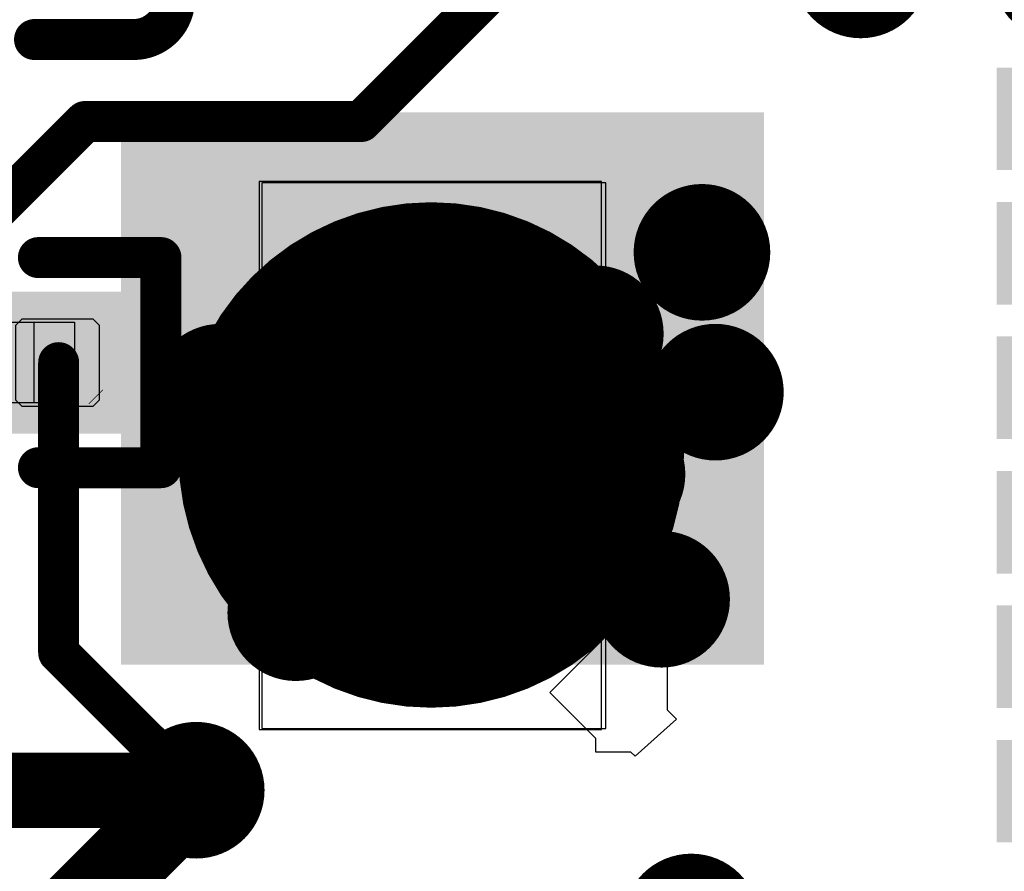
# Model space of a CAD drawing. Header units: millimetres. Extents: x 193.1 to 221.5, y 88 to 119.5.
# Tile 20 of 36: x 210.4 to 214.1, y 96.4 to 99.6. Entities that reach past the tile are written whole.
import ezdxf

# ---------------------------------------------------------------- set-up
doc = ezdxf.new("R2010")
doc.units = ezdxf.units.MM
for name, color, linetype in [('BottomLayer', 5, 'Continuous'), ('BottomPaste', 16, 'Continuous'), ('BottomSolder', 6, 'Continuous'), ('Mechanical15', 56, 'Continuous'), ('Mechanical4', 56, 'Continuous'), ('Mechanical5', 56, 'Continuous'), ('MultiLayer', 9, 'Continuous'), ('TopLayer', 1, 'Continuous'), ('TopOverlay', 2, 'Continuous'), ('TopPaste', 8, 'Continuous'), ('TopSolder', 216, 'Continuous'), ('ViaHoleLayer', 16, 'Continuous')]:
    doc.layers.add(name, color=color, linetype=linetype)

# ---------------------------------------------------------------- blocks, each defined once
blk = doc.blocks.new('C0201_15')
at = {"layer": 'Mechanical4'}
for p, q in [((-0.3038, 0.1324), (0.2962, 0.1324)), ((-0.3038, -0.1676), (-0.3038, 0.1324)), ((0.2962, 0.1324), (0.2962, -0.1676)), ((0.2962, -0.1676), (-0.3038, -0.1676))]:
    blk.add_line(p, q, dxfattribs=at)
at = {"layer": 'Mechanical5'}
for p, q in [((-0.1538, 0.1324), (-0.3038, 0.1324)), ((-0.3038, 0.1324), (-0.3038, -0.1676)), ((-0.1538, -0.1676), (-0.1538, 0.1324)), ((0.1462, 0.1324), (0.2962, 0.1324)), ((0.1462, -0.1676), (0.1462, 0.1324)), ((0.2962, 0.1324), (0.2962, -0.1676)), ((-0.3038, -0.1676), (-0.1538, -0.1676)), ((0.2962, -0.1676), (0.1462, -0.1676))]:
    blk.add_line(p, q, dxfattribs=at)
at = {"layer": 'TopLayer'}
for points in [[(-0.4623, -0.1796), (-0.0938, -0.1796), (-0.4623, 0.1444), (-0.0938, 0.1444)], [(0.0862, -0.1796), (0.4546, -0.1796), (0.0862, 0.1444), (0.4546, 0.1444)]]:
    blk.add_solid(points, dxfattribs=at)
at = {"layer": 'TopOverlay', "const_width": 0.1524}
for points in [[(-0.6909, 0.2206, -0.414214), (-0.5385, 0.373)], [(0.5308, 0.373, -0.414214), (0.6832, 0.2206)], [(-0.5385, -0.4082, -0.414214), (-0.6909, -0.2558)], [(0.6832, -0.2558, -0.414214), (0.5308, -0.4082)]]:
    blk.add_lwpolyline(points, format="xyb", dxfattribs=at)
for points in [[(-0.17, 0.373), (-0.5385, 0.373)], [(0.5308, 0.373), (0.1624, 0.373)], [(-0.6909, 0.2206), (-0.6909, -0.2558)], [(0.6832, 0.2206), (0.6832, -0.2558)], [(-0.17, -0.4082), (-0.5385, -0.4082)], [(0.5308, -0.4082), (0.1624, -0.4082)]]:
    blk.add_lwpolyline(points, dxfattribs=at)
at = {"layer": 'TopOverlay', "const_width": 0.0762}
for points in [[(-0.5766, 0.373, 1), (-0.5004, 0.373, 1)], [(-0.5766, 0.373, 1), (-0.5004, 0.373, 1)], [(-0.2081, 0.373, 1), (-0.1319, 0.373, 1)], [(0.1243, 0.373, 1), (0.2005, 0.373, 1)], [(0.4927, 0.373, 1), (0.5689, 0.373, 1)], [(0.4927, 0.373, 1), (0.5689, 0.373, 1)], [(-0.729, 0.2206, 1), (-0.6528, 0.2206, 1)], [(-0.729, 0.2206, 1), (-0.6528, 0.2206, 1)], [(0.6451, 0.2206, 1), (0.7213, 0.2206, 1)], [(0.6451, 0.2206, 1), (0.7213, 0.2206, 1)], [(-0.729, -0.2558, 1), (-0.6528, -0.2558, 1)], [(-0.729, -0.2558, 1), (-0.6528, -0.2558, 1)], [(0.6451, -0.2558, 1), (0.7213, -0.2558, 1)], [(0.6451, -0.2558, 1), (0.7213, -0.2558, 1)], [(-0.5766, -0.4082, 1), (-0.5004, -0.4082, 1)], [(-0.5766, -0.4082, 1), (-0.5004, -0.4082, 1)], [(-0.2081, -0.4082, 1), (-0.1319, -0.4082, 1)], [(0.1243, -0.4082, 1), (0.2005, -0.4082, 1)], [(0.4927, -0.4082, 1), (0.5689, -0.4082, 1)], [(0.4927, -0.4082, 1), (0.5689, -0.4082, 1)]]:
    blk.add_lwpolyline(points, format="xyb", close=True, dxfattribs=at)
at = {"layer": 'TopPaste'}
for p, q in [((-0.4623, 0.1204), (-0.4383, 0.1444)), ((-0.4623, -0.1556), (-0.4623, 0.1204)), ((-0.4383, 0.1444), (-0.1088, 0.1444)), ((-0.1088, 0.1444), (-0.0848, 0.1204)), ((-0.0848, 0.1204), (-0.0848, -0.1556)), ((0.1012, 0.1444), (0.0772, 0.1204)), ((0.0772, 0.1204), (0.0772, -0.1556)), ((0.4306, 0.1444), (0.1012, 0.1444)), ((0.4546, 0.1204), (0.4306, 0.1444)), ((0.4546, -0.1556), (0.4546, 0.1204)), ((-0.4383, -0.1796), (-0.4623, -0.1556)), ((-0.1088, -0.1796), (-0.4383, -0.1796)), ((-0.0848, -0.1556), (-0.1088, -0.1796)), ((0.0772, -0.1556), (0.1012, -0.1796)), ((0.1012, -0.1796), (0.4306, -0.1796)), ((0.4306, -0.1796), (0.4546, -0.1556))]:
    blk.add_line(p, q, dxfattribs=at)
for points in [[(-0.4623, -0.1796), (-0.0938, -0.1796), (-0.4623, 0.1444), (-0.0938, 0.1444)], [(0.0862, -0.1796), (0.4546, -0.1796), (0.0862, 0.1444), (0.4546, 0.1444)]]:
    blk.add_solid(points, dxfattribs=at)
at = {"layer": 'TopSolder'}
for points in [[(-0.5639, -0.2812), (0.0078, -0.2812), (-0.5639, 0.246), (0.0078, 0.246)], [(-0.0154, -0.2812), (0.5562, -0.2812), (-0.0154, 0.246), (0.5562, 0.246)]]:
    blk.add_solid(points, dxfattribs=at)
blk = doc.blocks.new('_0201_42')
at = {"layer": 'Mechanical15', "const_width": 0.00254}
blk.add_lwpolyline([(0.3721, -0.1524), (0.4229, -0.1016)], dxfattribs=at)
at = {"layer": 'Mechanical15', "const_width": 0.00127}
for points in [[(0.4222, -0.1016, 1), (0.4235, -0.1016, 1)], [(0.3714, -0.1524, 1), (0.3727, -0.1524, 1)]]:
    blk.add_lwpolyline(points, format="xyb", close=True, dxfattribs=at)
at = {"layer": 'Mechanical4'}
for p, q in [((-0.2821, 0.1501), (0.3179, 0.1501)), ((-0.2821, -0.15), (-0.2821, 0.1501)), ((0.3179, 0.1501), (0.3179, -0.15)), ((0.3179, -0.15), (-0.2821, -0.15))]:
    blk.add_line(p, q, dxfattribs=at)
at = {"layer": 'Mechanical5'}
for p, q in [((-0.1321, 0.1501), (-0.2821, 0.1501)), ((-0.2821, 0.1501), (-0.2821, -0.15)), ((-0.1321, -0.15), (-0.1321, 0.1501)), ((0.1679, 0.1501), (0.3179, 0.1501)), ((0.1679, -0.15), (0.1679, 0.1501)), ((0.3179, 0.1501), (0.3179, -0.15)), ((-0.2821, -0.15), (-0.1321, -0.15)), ((0.3179, -0.15), (0.1679, -0.15))]:
    blk.add_line(p, q, dxfattribs=at)
at = {"layer": 'TopLayer'}
for points in [[(-0.3752, -0.162), (-0.0721, -0.162), (-0.3752, 0.162), (-0.0721, 0.162)], [(0.1079, -0.162), (0.411, -0.162), (0.1079, 0.162), (0.411, 0.162)]]:
    blk.add_solid(points, dxfattribs=at)
at = {"layer": 'TopOverlay', "const_width": 0.1524}
for points in [[(-0.6038, 0.3906), (-0.1483, 0.3906)], [(-0.6038, -0.3906), (-0.6038, 0.3906)], [(0.1841, 0.3906), (0.6396, 0.3906)], [(0.6396, -0.3906), (0.6396, 0.3906)], [(-0.6038, -0.3906), (-0.1483, -0.3906)], [(0.1841, -0.3906), (0.6396, -0.3906)]]:
    blk.add_lwpolyline(points, dxfattribs=at)
at = {"layer": 'TopOverlay', "const_width": 0.0762}
for points in [[(-0.6419, 0.3906, 1), (-0.5657, 0.3906, 1)], [(-0.6419, 0.3906, 1), (-0.5657, 0.3906, 1)], [(-0.1864, 0.3906, 1), (-0.1102, 0.3906, 1)], [(0.146, 0.3906, 1), (0.2222, 0.3906, 1)], [(0.6015, 0.3906, 1), (0.6777, 0.3906, 1)], [(0.6015, 0.3906, 1), (0.6777, 0.3906, 1)], [(-0.6419, -0.3906, 1), (-0.5657, -0.3906, 1)], [(-0.6419, -0.3906, 1), (-0.5657, -0.3906, 1)], [(-0.1864, -0.3906, 1), (-0.1102, -0.3906, 1)], [(0.146, -0.3906, 1), (0.2222, -0.3906, 1)], [(0.6015, -0.3906, 1), (0.6777, -0.3906, 1)], [(0.6015, -0.3906, 1), (0.6777, -0.3906, 1)]]:
    blk.add_lwpolyline(points, format="xyb", close=True, dxfattribs=at)
at = {"layer": 'TopPaste'}
for p, q in [((-0.3752, 0.138), (-0.3512, 0.162)), ((-0.3512, 0.162), (-0.0871, 0.162)), ((-0.0871, 0.162), (-0.0631, 0.138)), ((0.1229, 0.162), (0.0989, 0.138)), ((0.3871, 0.162), (0.1229, 0.162)), ((0.411, 0.138), (0.3871, 0.162)), ((-0.3752, -0.138), (-0.3752, 0.138)), ((-0.0631, 0.138), (-0.0631, -0.138)), ((0.0989, 0.138), (0.0989, -0.138)), ((0.411, -0.138), (0.411, 0.138)), ((-0.3512, -0.162), (-0.3752, -0.138)), ((-0.0631, -0.138), (-0.0871, -0.162)), ((0.0989, -0.138), (0.1229, -0.162)), ((0.3871, -0.162), (0.411, -0.138)), ((-0.0871, -0.162), (-0.3512, -0.162)), ((0.1229, -0.162), (0.3871, -0.162))]:
    blk.add_line(p, q, dxfattribs=at)
for points in [[(-0.3752, -0.162), (-0.0721, -0.162), (-0.3752, 0.162), (-0.0721, 0.162)], [(0.1079, -0.162), (0.411, -0.162), (0.1079, 0.162), (0.411, 0.162)]]:
    blk.add_solid(points, dxfattribs=at)
at = {"layer": 'TopSolder'}
for points in [[(-0.4768, -0.2636), (0.0295, -0.2636), (-0.4768, 0.2636), (0.0295, 0.2636)], [(0.0063, -0.2636), (0.5126, -0.2636), (0.0063, 0.2636), (0.5126, 0.2636)]]:
    blk.add_solid(points, dxfattribs=at)
blk = doc.blocks.new('QFN_32_L5_0_W5_0_P0_50_TL_EP3_7_B_51')
at = {"layer": 'BottomLayer', "const_width": 0.889}
blk.add_lwpolyline([(-0.3813, 0.0836, 1), (0.5077, 0.0836, 1)], format="xyb", close=True, dxfattribs=at)
at = {"layer": 'BottomPaste'}
for p, q in [((1.0806, 0.7226), (-0.958, 0.7226)), ((-0.958, 0.7226), (-0.958, -0.5494)), ((1.0806, -0.5494), (1.0806, 0.7226)), ((-0.958, -0.5494), (1.0806, -0.5494))]:
    blk.add_line(p, q, dxfattribs=at)
at = {"layer": 'BottomSolder'}
for points, const_width in [([(-0.4067, 0.0836, 1), (0.5331, 0.0836, 1)], 0.9398), ([(1.7178, -2.2089, 1), (1.9086, -2.2089, 1)], 0.1908)]:
    blk.add_lwpolyline(points, format="xyb", close=True, dxfattribs=dict(at, const_width=const_width))
at = {"layer": 'BottomSolder', "const_width": 0.3816}
blk.add_lwpolyline([(1.8132, -2.5789), (1.8132, -2.2089)], dxfattribs=at)
at = {"layer": 'BottomSolder'}
for points in [[(-1.3776, -2.0181), (-1.3776, -2.7697), (-0.996, -2.0181), (-0.996, -2.7697)], [(-0.8777, -2.0181), (-0.8777, -2.7697), (-0.4961, -2.0181), (-0.4961, -2.7697)], [(-0.3776, -2.0181), (-0.3776, -2.7697), (0.004, -2.0181), (0.004, -2.7697)], [(0.1223, -2.0181), (0.1223, -2.7697), (0.5039, -2.0181), (0.5039, -2.7697)], [(0.6224, -2.0181), (0.6224, -2.7697), (1.004, -2.0181), (1.004, -2.7697)], [(1.1223, -2.0181), (1.1223, -2.7697), (1.5039, -2.0181), (1.5039, -2.7697)]]:
    blk.add_solid(points, dxfattribs=at)
at = {"layer": 'Mechanical15'}
for p, q in [((1.0754, 0.7134), (-0.9534, 0.7134)), ((-0.9534, 0.7134), (-0.9534, -0.5655)), ((1.0754, -0.5655), (1.0754, 0.7134)), ((-0.9534, -0.5655), (1.0754, -0.5655))]:
    blk.add_line(p, q, dxfattribs=at)

msp = doc.modelspace()

# ---------------------------------------------------------------- linework, layer by layer
at = {"layer": 'BottomLayer'}
for p, q in [((212.8126, 97.5334), (212.3743, 97.0951)), ((212.8126, 97.0284), (212.8126, 97.5334)), ((212.3743, 97.0951), (212.5451, 96.9243)), ((212.8456, 96.9955), (212.8126, 97.0284)), ((212.6922, 96.8574), (212.8456, 96.9955)), ((212.5451, 96.9243), (212.5451, 96.8747)), ((212.5451, 96.8747), (212.6749, 96.8747)), ((212.6749, 96.8747), (212.6922, 96.8574))]:
    msp.add_line(p, q, dxfattribs=at)
for points, const_width in [([(213.4033, 99.7814, 1), (213.6573, 99.7814, 1)], 0.254), ([(212.8133, 98.7314, 1), (213.0673, 98.7314, 1)], 0.254), ([(211.9573, 98.5514, 1), (212.2113, 98.5514, 1)], 0.254), ([(211.4473, 98.4514, 1), (211.7013, 98.4514, 1)], 0.254), ([(212.4169, 98.4286, 1), (212.6709, 98.4286, 1)], 0.254), ([(211.0233, 98.2114, 1), (211.2773, 98.2114, 1)], 0.254), ([(212.8633, 98.2114, 1), (213.1173, 98.2114, 1)], 0.254), ([(211.9428, 97.9757, 1), (212.1968, 97.9757, 1)], 0.254), ([(212.4975, 97.9063, 1), (212.7515, 97.9063, 1)], 0.254), ([(211.3899, 97.8529, 1), (211.6439, 97.8529, 1)], 0.254), ([(212.1818, 97.4698, 1), (212.4358, 97.4698, 1)], 0.254), ([(212.6633, 97.4414, 1), (212.9173, 97.4414, 1)], 0.254), ([(211.7374, 97.4314, 1), (211.9914, 97.4314, 1)], 0.254), ([(211.3033, 97.3914, 1), (211.5573, 97.3914, 1)], 0.254), ([(210.9333, 96.7314, 1), (211.1873, 96.7314, 1)], 0.254), ([(210.9903, 96.7314, 1), (211.1303, 96.7314, 1)], 0.14), ([(212.7733, 96.2414, 1), (213.0273, 96.2414, 1)], 0.254)]:
    msp.add_lwpolyline(points, format="xyb", close=True, dxfattribs=dict(at, const_width=const_width))
at = {"layer": 'BottomLayer', "const_width": 0.28}
msp.add_lwpolyline([(209.4597, 96.7314), (211.0603, 96.7314)], dxfattribs=at)
at = {"layer": 'BottomLayer'}
msp.add_solid([(210.7803, 97.1988), (213.1706, 97.1988), (210.7803, 99.2514), (213.1706, 99.2514)], dxfattribs=at)
at = {"layer": 'MultiLayer', "const_width": 0.254}
for points in [[(213.4033, 99.7814, 1), (213.6573, 99.7814, 1)], [(212.8133, 98.7314, 1), (213.0673, 98.7314, 1)], [(211.9573, 98.5514, 1), (212.2113, 98.5514, 1)], [(211.4473, 98.4514, 1), (211.7013, 98.4514, 1)], [(212.4169, 98.4286, 1), (212.6709, 98.4286, 1)], [(211.0233, 98.2114, 1), (211.2773, 98.2114, 1)], [(212.8633, 98.2114, 1), (213.1173, 98.2114, 1)], [(211.9428, 97.9757, 1), (212.1968, 97.9757, 1)], [(212.4975, 97.9063, 1), (212.7515, 97.9063, 1)], [(211.3899, 97.8529, 1), (211.6439, 97.8529, 1)], [(212.1818, 97.4698, 1), (212.4358, 97.4698, 1)], [(212.6633, 97.4414, 1), (212.9173, 97.4414, 1)], [(211.7374, 97.4314, 1), (211.9914, 97.4314, 1)], [(211.3033, 97.3914, 1), (211.5573, 97.3914, 1)], [(210.9333, 96.7314, 1), (211.1873, 96.7314, 1)], [(212.7733, 96.2414, 1), (213.0273, 96.2414, 1)]]:
    msp.add_lwpolyline(points, format="xyb", close=True, dxfattribs=at)
at = {"layer": 'TopLayer'}
for points, const_width in [([(213.4033, 99.7814, 1), (213.6573, 99.7814, 1)], 0.254), ([(210.6091, 99.2178, 1), (210.6853, 99.2178, 1)], 0.0762), ([(210.6091, 99.2178, 1), (210.6853, 99.2178, 1)], 0.0762), ([(211.6351, 99.2178, 1), (211.7113, 99.2178, 1)], 0.0762), ([(211.6351, 99.2178, 1), (211.7113, 99.2178, 1)], 0.0762), ([(212.8133, 98.7314, 1), (213.0673, 98.7314, 1)], 0.254), ([(211.9573, 98.5514, 1), (212.2113, 98.5514, 1)], 0.254), ([(211.4473, 98.4514, 1), (211.7013, 98.4514, 1)], 0.254), ([(212.4169, 98.4286, 1), (212.6709, 98.4286, 1)], 0.254), ([(211.0233, 98.2114, 1), (211.2773, 98.2114, 1)], 0.254), ([(212.8633, 98.2114, 1), (213.1173, 98.2114, 1)], 0.254), ([(210.5108, 98.3212, 1), (210.587, 98.3212, 1)], 0.0762), ([(211.9428, 97.9757, 1), (212.1968, 97.9757, 1)], 0.254), ([(212.4975, 97.9063, 1), (212.7515, 97.9063, 1)], 0.254), ([(211.3899, 97.8529, 1), (211.6439, 97.8529, 1)], 0.254), ([(212.1818, 97.4698, 1), (212.4358, 97.4698, 1)], 0.254), ([(212.6633, 97.4414, 1), (212.9173, 97.4414, 1)], 0.254), ([(211.7374, 97.4314, 1), (211.9914, 97.4314, 1)], 0.254), ([(211.3033, 97.3914, 1), (211.5573, 97.3914, 1)], 0.254), ([(210.5108, 97.2428, 1), (210.587, 97.2428, 1)], 0.0762), ([(210.5108, 97.2428, 1), (210.587, 97.2428, 1)], 0.0762), ([(210.9333, 96.7314, 1), (211.1873, 96.7314, 1)], 0.254), ([(210.9841, 96.7314, 1), (211.1365, 96.7314, 1)], 0.1524), ([(211.0222, 96.7314, 1), (211.0984, 96.7314, 1)], 0.0762), ([(212.7733, 96.2414, 1), (213.0273, 96.2414, 1)], 0.254)]:
    msp.add_lwpolyline(points, format="xyb", close=True, dxfattribs=dict(at, const_width=const_width))
for points, const_width in [([(211.6732, 99.2178), (212.1837, 99.7283)], 0.1524), ([(210.0658, 98.6364), (210.6472, 99.2178)], 0.1524), ([(210.6472, 99.2178), (211.6732, 99.2178)], 0.1524), ([(210.5489, 97.2428), (210.5489, 98.3212)], 0.1524), ([(210.5489, 97.2428), (211.0603, 96.7314)], 0.1524), ([(209.7043, 95.3754), (211.0603, 96.7314)], 0.3048)]:
    msp.add_lwpolyline(points, dxfattribs=dict(at, const_width=const_width))
at = {"layer": 'ViaHoleLayer', "const_width": 0.127}
for points in [[(212.8768, 98.7314, 1), (213.0038, 98.7314, 1)], [(212.0208, 98.5514, 1), (212.1478, 98.5514, 1)], [(211.5108, 98.4514, 1), (211.6378, 98.4514, 1)], [(212.4804, 98.4286, 1), (212.6074, 98.4286, 1)], [(211.0868, 98.2114, 1), (211.2138, 98.2114, 1)], [(212.9268, 98.2114, 1), (213.0538, 98.2114, 1)], [(212.0063, 97.9757, 1), (212.1333, 97.9757, 1)], [(212.561, 97.9063, 1), (212.688, 97.9063, 1)], [(211.4534, 97.8529, 1), (211.5804, 97.8529, 1)], [(212.2453, 97.4698, 1), (212.3723, 97.4698, 1)], [(211.8009, 97.4314, 1), (211.9279, 97.4314, 1)], [(212.7268, 97.4414, 1), (212.8538, 97.4414, 1)], [(211.3668, 97.3914, 1), (211.4938, 97.3914, 1)], [(210.9968, 96.7314, 1), (211.1238, 96.7314, 1)]]:
    msp.add_lwpolyline(points, format="xyb", close=True, dxfattribs=at)

# ---------------------------------------------------------------- block references
for name, p, rotation in [('QFN_32_L5_0_W5_0_P0_50_TL_EP3_7_B_51', (212.0174, 97.9147), 90), ('C0201_15', (210.2892, 99.8956), 180)]:
    msp.add_blockref(name, p, dxfattribs=dict(rotation=rotation))
msp.add_blockref('_0201_42', (210.2895, 98.3212))

doc.saveas('drawing.dxf')
